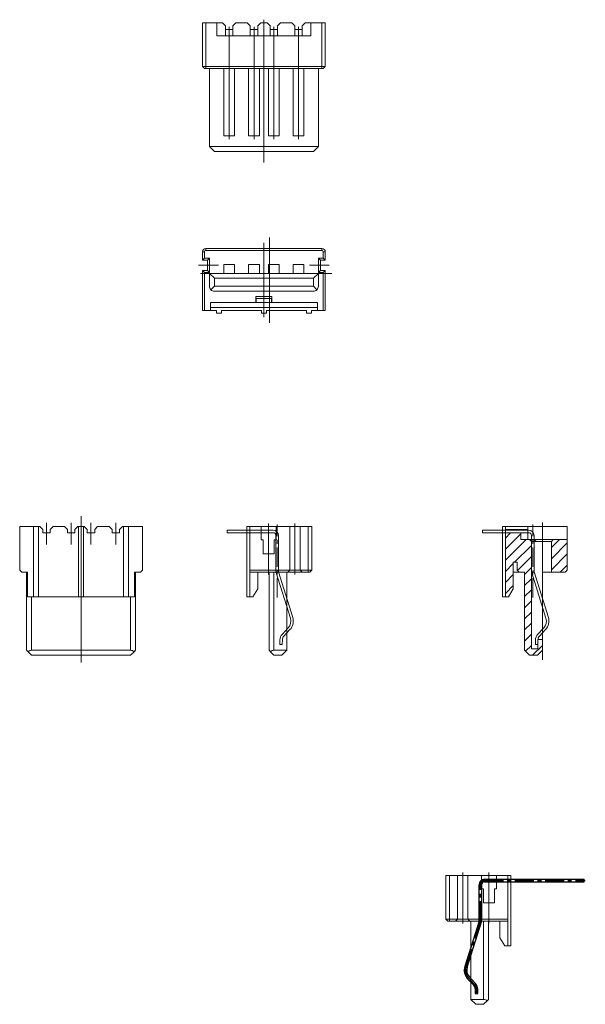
# Model space of a CAD drawing. Header units: millimetres. Extents: x -1657 to 8845, y -11980 to 3013.
# Tile 200 of 256: x 320 to 377, y 2160 to 2259. Entities that reach past the tile are written whole.
import ezdxf

# ---------------------------------------------------------------- set-up
doc = ezdxf.new("R2010")
doc.units = ezdxf.units.MM
doc.linetypes.add('CENTER', pattern=[2, 1.25, -0.25, 0.25, -0.25])
doc.layers.add('01', color=6, linetype='Continuous')
pattern_1 = [(45, (120.5003, -577.25575), (-0.561266, 0.561266), [])]

# ---------------------------------------------------------------- blocks, each defined once
blk = doc.blocks.new('85AF4')
at = {"color": 1, "lineweight": 9, "ltscale": 0.03}
for p, q in [((5, -13.54), (5, 1.224)), ((1.5, -10.692), (1.5, -12.886)), ((4, -10.692), (4, -12.886)), ((6, -10.692), (6, -12.886)), ((8.5, -10.692), (8.5, -12.886))]:
    blk.add_line(p, q, dxfattribs=at)
at = {"color": 7, "linetype": 'Continuous', "lineweight": 15}
for p, q in [((-0.5, 0), (-0.354, 0.146)), ((-0.5, -7.9), (-0.5, 0)), ((-0.354, 0.146), (0, 0.5)), ((0, 0.5), (10, 0.5)), ((0, 0), (0, -5.4)), ((10, 0), (0, 0)), ((10.354, 0.146), (10, 0.5)), ((10, -5.4), (10, 0)), ((10.354, 0.146), (10.5, 0)), ((10.5, 0), (10.5, -7.9)), ((0.2, -5.4), (-0.4, -5.4)), ((-0.4, -7.9), (-0.4, -5.4)), ((0.2, -12.5), (0.2, -5.4)), ((0.2, -5.4), (0.7, -5.4)), ((4.75, -5.4), (0.7, -5.4)), ((0.7, -5.4), (0.7, -12.5)), ((4.75, -12.5), (4.75, -5.4)), ((4.75, -5.4), (5.25, -5.4)), ((9.3, -5.4), (5.25, -5.4)), ((5.25, -5.4), (5.25, -12.5)), ((9.3, -12.5), (9.3, -5.4)), ((9.3, -5.4), (9.8, -5.4)), ((9.8, -5.4), (10.4, -5.4)), ((9.8, -5.4), (9.8, -12.5)), ((10.4, -5.4), (10.4, -7.9)), ((-1, -7.9), (-1.2, -8.1)), ((-0.4, -7.9), (-1, -7.9)), ((11, -7.9), (10.4, -7.9)), ((11.2, -8.1), (11, -7.9)), ((-1.2, -12.5), (-1.2, -8.1)), ((11.2, -8.1), (11.2, -12.5)), ((1.125, -11.85), (1.125, -12.2)), ((1.125, -11.85), (1.875, -11.85)), ((1.875, -11.85), (1.875, -12.2)), ((3.625, -11.85), (3.625, -12.2)), ((3.625, -11.85), (4.375, -11.85)), ((4.375, -11.85), (4.375, -12.2)), ((5.625, -11.85), (5.625, -12.2)), ((6.375, -11.85), (5.625, -11.85)), ((6.375, -11.85), (6.375, -12.2)), ((8.125, -11.85), (8.125, -12.2)), ((8.875, -11.85), (8.125, -11.85)), ((8.875, -11.85), (8.875, -12.2)), ((0.2, -12.5), (-1.2, -12.5)), ((0.2, -12.5), (0.7, -12.5)), ((0.825, -12.5), (0.7, -12.5)), ((0.825, -12.5), (1.125, -12.2)), ((1.875, -12.2), (2.175, -12.5)), ((3.325, -12.5), (2.175, -12.5)), ((3.325, -12.5), (3.625, -12.2)), ((4.375, -12.2), (4.675, -12.5)), ((4.75, -12.5), (4.675, -12.5)), ((4.75, -12.5), (5.25, -12.5)), ((5.325, -12.5), (5.25, -12.5)), ((5.325, -12.5), (5.625, -12.2)), ((6.375, -12.2), (6.675, -12.5)), ((7.825, -12.5), (6.675, -12.5)), ((7.825, -12.5), (8.125, -12.2)), ((8.875, -12.2), (9.175, -12.5)), ((9.3, -12.5), (9.175, -12.5)), ((9.3, -12.5), (9.8, -12.5)), ((11.2, -12.5), (9.8, -12.5))]:
    blk.add_line(p, q, dxfattribs=at)
for centre, start, end in [((0, 0.5), 225, 270), ((10, 0.5), 270, 315)]:
    blk.add_arc(centre, 0.5, start, end, dxfattribs=at)
blk = doc.blocks.new('85971')
at = {"color": 7, "linetype": 'Continuous', "lineweight": 15}
for p, q in [((0.445, 1.7), (0.245, 1.5)), ((0.245, 1.35), (0.245, 1.5)), ((0.245, 0.725), (0.245, 1.35)), ((0.445, 1.35), (0.245, 1.35)), ((0.445, 1.7), (0.445, 1.35)), ((0.445, 1.7), (4.845, 1.7)), ((4.845, 1.35), (0.445, 1.35)), ((0.445, 1.35), (0.445, 0.55)), ((3.545, 1.7), (4.845, 1.7)), ((4.845, 1.7), (4.845, 1.35)), ((4.845, 0.55), (4.845, 1.35)), ((0.445, 0.525), (0.245, 0.725)), ((0.245, 0.465), (0.245, 0.725)), ((0.245, -0.75), (0.245, 0.49)), ((0.445, 0.55), (0.445, -0.55)), ((0.445, 0.525), (4.845, 0.525)), ((4.845, -0.55), (4.845, 0.55)), ((-7.655, -0.81), (-8.155, -1.31)), ((-7.655, -0.81), (0.245, -0.81)), ((-7.655, -2.11), (-7.655, -0.81)), ((-7.655, -0.81), (0.245, -0.81)), ((0.245, -0.725), (0.445, -0.525)), ((0.245, -4.55), (0.245, -0.75)), ((0.245, -0.87), (0.245, -2.11)), ((0.445, -0.525), (4.845, -0.525)), ((0.445, -0.55), (0.445, -4.55)), ((4.845, -1.9), (4.845, -0.55)), ((-8.155, -1.31), (-8.155, -2.11)), ((3.495, -1.9), (4.845, -1.9)), ((3.495, -1.9), (3.495, -2.1)), ((4.845, -3.4), (4.845, -1.9)), ((-8.155, -2.11), (-7.802, -2.464)), ((-7.802, -2.464), (-7.655, -2.61)), ((0.245, -2.11), (-7.655, -2.11)), ((-7.655, -2.61), (0.245, -2.61)), ((0.245, -2.11), (0.245, -2.37)), ((0.245, -2.37), (0.245, -2.97)), ((0.245, -2.97), (0.245, -3.12)), ((3.495, -2.1), (2.095, -2.1)), ((2.095, -2.1), (2.095, -3.2)), ((-1.455, -3.75), (-2.255, -4.25)), ((-1.455, -3.75), (0.245, -3.75)), ((2.095, -3.2), (3.495, -3.2)), ((3.495, -3.2), (3.495, -3.4)), ((3.495, -3.4), (4.845, -3.4)), ((4.845, -4.55), (4.845, -3.4)), ((-2.255, -4.55), (-2.255, -4.25)), ((-2.255, -4.55), (0.245, -4.55)), ((-2.255, -4.55), (-2.255, -4.85)), ((-2.255, -4.85), (4.845, -4.85)), ((0.445, -4.55), (0.245, -4.55)), ((0.445, -4.55), (4.845, -4.55)), ((4.845, -4.55), (4.845, -4.85))]:
    blk.add_line(p, q, dxfattribs=at)
at = {"color": 1, "lineweight": 9, "ltscale": 0.03}
for p, q in [((0, 0), (5.152, 0)), ((0, -2.65), (5.152, -2.65))]:
    blk.add_line(p, q, dxfattribs=at)
at = {"color": 7, "linetype": 'Continuous', "lineweight": 15}
blk.add_arc((-8.155, -2.11), 0.5, 315, 0, dxfattribs=at)
blk = doc.blocks.new('860C9')
at = {"layer": '01', "lineweight": 15}
for p, q in [((-3.921, 0.669), (-3.26, 1.29)), ((-3.749, 0.487), (-3.089, 1.108)), ((-2.106, 1.334), (2.489, -0.1)), ((-2.031, 1.572), (2.563, 0.139)), ((-1.539, 1.419), (-1.539, 1.42)), ((-4.753, 0.517), (-4.294, 0.519)), ((-4.751, 0.267), (-4.753, 0.517)), ((-4.751, 0.267), (-4.292, 0.269)), ((-3.595, 0.975), (-3.598, 0.975)), ((-0.967, 0.975), (-0.967, 0.978)), ((2.552, 0.142), (2.552, 0.145)), ((2.653, 0.125), (6.232, 0.125)), ((2.653, -0.125), (6.232, -0.125)), ((6.532, -0.425), (6.532, -5.065)), ((6.782, -0.424), (6.782, -5.065)), ((6.782, -5.065), (6.532, -5.065))]:
    blk.add_line(p, q, dxfattribs=at)
at = {"layer": '01', "color": 1, "linetype": 'CENTER', "lineweight": 15, "ltscale": 1.548414}
blk.add_line((0, 0), (7.357, 0), dxfattribs=at)
at = {"layer": '01', "lineweight": 15}
for centre, radius, start, end in [((-2.404, 0.379), 1.25, 72.66978, 133.22793), ((-2.404, 0.379), 1, 72.66978, 133.22793), ((-4.297, 1.069), 0.55, 270.35409, 313.22793), ((-4.297, 1.069), 0.8, 270.35409, 313.22793), ((2.653, 0.425), 0.3, 252.66978, 273.35409), ((6.232, -0.425), 0.55, 0, 90), ((2.653, 0.425), 0.55, 252.66978, 273.35409), ((6.232, -0.425), 0.3, 0, 90)]:
    blk.add_arc(centre, radius, start, end, dxfattribs=at)
blk = doc.blocks.new('85907')
at = {"lineweight": 9, "ltscale": 0.5}
h = blk.add_hatch(dxfattribs=at)
h.set_pattern_fill('ANSI31', color=4, scale=0.25, style=0)
h.set_pattern_definition(pattern_1)
h.paths.add_polyline_path([(11.981, 0.903), (12.181, 1.103), (12.181, 2.513), (9.081, 2.513), (8.881, 2.313), (8.881, 0.903)], flags=0)
h = blk.add_hatch(dxfattribs=at)
h.set_pattern_fill('ANSI31', color=4, scale=0.25, style=0)
h.set_pattern_definition(pattern_1)
h.paths.add_polyline_path([(12.181, -1.317), (11.981, -1.117), (1.131, -1.117), (1.131, -0.45), (2.081, -0.45), (2.081, 0), (0.981, 0), (0.481, -0.5), (0.481, -1.3), (0.981, -1.8), (8.881, -1.8), (8.881, -2.337), (9.081, -2.537), (9.881, -2.537), (9.881, -2.937), (7.181, -2.937), (6.381, -3.437), (6.381, -3.737), (12.831, -3.737), (12.831, -2.187), (12.181, -2.187)], flags=0)
at = {"color": 7, "linetype": 'Continuous', "lineweight": 15}
for p, q in [((8.881, 2.313), (9.081, 2.513)), ((8.881, 0.903), (8.881, 2.313)), ((12.181, 2.513), (9.081, 2.513)), ((12.181, 2.513), (13.481, 2.513)), ((12.181, 2.513), (12.181, 1.103)), ((13.481, -1.487), (13.481, 2.513)), ((12.181, 1.103), (11.981, 0.903)), ((12.181, 1.103), (12.181, -0.627)), ((0.481, -0.5), (0.981, 0)), ((2.081, 0), (0.981, 0)), ((2.081, 0), (8.881, 0)), ((2.081, -0.45), (2.081, 0)), ((8.881, 0.903), (8.881, 0)), ((8.881, 0.903), (11.981, 0.903)), ((11.981, -0.827), (11.981, 0.903)), ((0.481, -1.3), (0.481, -0.5)), ((1.131, -1.117), (1.131, -0.45)), ((1.131, -0.45), (2.081, -0.45)), ((8.881, -0.827), (11.981, -0.827)), ((8.881, -0.827), (8.881, -1.117)), ((12.181, -0.627), (11.981, -0.827)), ((11.981, -1.117), (11.981, -0.827)), ((12.181, -0.627), (12.181, -1.317)), ((0.981, -1.8), (0.481, -1.3)), ((0.981, -1.8), (8.881, -1.8)), ((11.981, -1.117), (1.131, -1.117)), ((8.881, -2.337), (8.881, -1.8)), ((11.981, -1.117), (12.181, -1.317)), ((12.181, -1.317), (12.181, -2.187)), ((12.181, -1.487), (13.181, -1.487)), ((13.181, -1.487), (13.481, -1.487)), ((13.181, -3.737), (13.181, -1.487)), ((13.481, -1.487), (13.481, -3.737)), ((6.381, -3.437), (7.181, -2.937)), ((9.881, -2.937), (7.181, -2.937)), ((8.881, -2.337), (8.881, -2.937)), ((9.081, -2.537), (8.881, -2.337)), ((9.081, -2.537), (9.881, -2.537)), ((9.881, -2.937), (9.881, -2.537)), ((12.831, -2.187), (12.181, -2.187)), ((12.831, -2.187), (12.831, -3.737)), ((6.381, -3.437), (6.381, -3.737)), ((6.381, -3.737), (6.381, -4.037)), ((6.381, -3.737), (12.831, -3.737)), ((12.831, -3.737), (13.181, -3.737)), ((13.481, -3.737), (13.181, -3.737)), ((13.481, -3.737), (13.481, -4.037)), ((6.381, -4.037), (13.481, -4.037))]:
    blk.add_line(p, q, dxfattribs=at)
at = {"color": 1, "lineweight": 9, "ltscale": 0.03}
blk.add_line((0, 0), (13.894, 0), dxfattribs=at)
blk = doc.blocks.new('90C6')
at = {"color": 7, "linetype": 'Continuous', "lineweight": 15}
for p, q in [((-10.075, 0.65), (-9.725, 0.65)), ((-10.075, -3.75), (-10.075, 0.65)), ((-8.625, 0.65), (-9.725, 0.65)), ((-9.725, 0.65), (-9.725, -3.75)), ((-8.05, 0.65), (-8.625, 0.65)), ((-8.625, -0.65), (-8.625, 0.65)), ((-7.75, 0.35), (-8.05, 0.65)), ((-7.75, 0.35), (-7.75, -0.65)), ((-7.75, 0), (-7, 0)), ((-6.7, 0.65), (-7, 0.35)), ((-7, -0.65), (-7, 0.35)), ((-5.55, 0.65), (-6.7, 0.65)), ((-5.25, 0.35), (-5.55, 0.65)), ((-5.25, 0.35), (-5.25, -0.65)), ((-5.25, 0), (-4.5, 0)), ((-4.2, 0.65), (-4.5, 0.35)), ((-4.5, -0.65), (-4.5, 0.35)), ((-3.55, 0.65), (-4.2, 0.65)), ((-3.25, 0.35), (-3.55, 0.65)), ((-3.25, -0.65), (-3.25, 0.35)), ((-2.5, 0), (-3.25, 0)), ((-2.2, 0.65), (-2.5, 0.35)), ((-2.5, 0.35), (-2.5, -0.65)), ((-1.05, 0.65), (-2.2, 0.65)), ((-0.75, 0.35), (-1.05, 0.65)), ((-0.75, -0.65), (-0.75, 0.35)), ((0, 0), (-0.75, 0)), ((0.3, 0.65), (0, 0.35)), ((0, 0.35), (0, -0.65)), ((0.875, 0.65), (0.3, 0.65)), ((0.875, -0.65), (0.875, 0.65)), ((1.975, 0.65), (0.875, 0.65)), ((1.975, 0.65), (2.325, 0.65)), ((1.975, -3.75), (1.975, 0.65)), ((2.325, 0.65), (2.325, -3.75)), ((-8.625, -0.65), (0.875, -0.65)), ((-10.075, -3.75), (-9.875, -3.95)), ((-10.075, -3.75), (-9.725, -3.75)), ((-9.725, -3.95), (-9.875, -3.95)), ((-9.725, -3.75), (-9.725, -3.95)), ((-9.725, -3.75), (1.975, -3.75)), ((1.975, -3.95), (-9.725, -3.95)), ((-9.375, -11.85), (-9.375, -3.95)), ((-7.915, -3.95), (-7.915, -10.75)), ((-6.835, -10.75), (-6.835, -3.95)), ((-5.415, -3.95), (-5.415, -10.75)), ((-4.335, -10.75), (-4.335, -3.95)), ((-3.415, -10.75), (-3.415, -3.95)), ((-2.335, -3.95), (-2.335, -10.75)), ((-0.915, -10.75), (-0.915, -3.95)), ((0.165, -3.95), (0.165, -10.75)), ((1.625, -11.85), (1.625, -3.95)), ((1.975, -3.75), (1.975, -3.95)), ((1.975, -3.75), (2.325, -3.75)), ((2.125, -3.95), (1.975, -3.95)), ((2.325, -3.75), (2.125, -3.95)), ((-6.835, -10.75), (-7.915, -10.75)), ((-4.335, -10.75), (-5.415, -10.75)), ((-2.335, -10.75), (-3.415, -10.75)), ((0.165, -10.75), (-0.915, -10.75)), ((-8.875, -12.35), (-9.375, -11.85)), ((-9.375, -11.85), (1.625, -11.85)), ((1.125, -12.35), (1.625, -11.85)), ((1.125, -12.35), (-8.875, -12.35))]:
    blk.add_line(p, q, dxfattribs=at)
at = {"color": 1, "lineweight": 9, "ltscale": 0.03}
for p, q in [((-7.375, 0.266), (-7.375, -11.093)), ((-4.875, 0.266), (-4.875, -11.093)), ((-3.875, -13.445), (-3.875, 0.976)), ((-2.875, 0.266), (-2.875, -11.093)), ((-0.375, 0.266), (-0.375, -11.093))]:
    blk.add_line(p, q, dxfattribs=at)
blk = doc.blocks.new('E7EB')
at = {"layer": '01', "ltscale": 0.5}
for p, q in [((0.425, 4.13), (10.497, 4.13)), ((10.497, 3.88), (10.497, 4.13)), ((10.497, 3.88), (10.497, 4.13)), ((10.497, 3.88), (10.497, 4.13)), ((-0.125, 0), (-0.125, 3.58)), ((0.125, 3.58), (0.125, 0)), ((0.425, 3.88), (10.497, 3.88)), ((-0.139, -0.089), (-1.572, -4.684)), ((-1.334, -4.758), (0.1, -0.164)), ((-1.29, -5.912), (-0.669, -6.573)), ((-0.487, -6.402), (-1.108, -5.741)), ((-0.519, -6.947), (-0.517, -7.405)), ((-0.267, -7.404), (-0.269, -6.945)), ((-0.517, -7.405), (-0.267, -7.404))]:
    blk.add_line(p, q, dxfattribs=at)
at = {"layer": '01', "color": 1, "linetype": 'CENTER', "ltscale": 1.52888}
for p, q in [((0.425, 4.005), (10.597, 4.005)), ((0, 0), (0, 3.58)), ((0, 0), (0, 3.58)), ((-1.453, -4.721), (-0.019, -0.127)), ((-0.578, -6.488), (-1.199, -5.827)), ((-0.392, -7.405), (-0.394, -6.946))]:
    blk.add_line(p, q, dxfattribs=at)
at = {"layer": '01', "ltscale": 0.5}
for centre, radius, start, end in [((0.425, 3.58), 0.55, 90, 180), ((0.425, 3.58), 0.3, 90, 180), ((-0.425, 0), 0.3, 342.66978, 0), ((-0.425, 0), 0.55, 342.66978, 0), ((-0.379, -5.056), 1.25, 162.66978, 223.22794), ((-0.379, -5.056), 1, 162.66978, 223.22794), ((-1.069, -6.95), 0.55, 0.35411, 43.22794), ((-1.069, -6.95), 0.8, 0.35405, 43.22794)]:
    blk.add_arc(centre, radius, start, end, dxfattribs=at)
at = {"layer": '01', "color": 1, "linetype": 'CENTER', "ltscale": 1.52888}
for centre, radius, start, end in [((0.425, 3.58), 0.425, 90, 180), ((-0.425, 0), 0.425, 342.66979, 0.00001), ((-0.379, -5.056), 1.125, 162.66978, 223.22794), ((-1.069, -6.95), 0.675, 0.35411, 43.22794)]:
    blk.add_arc(centre, radius, start, end, dxfattribs=at)

msp = doc.modelspace()

# ---------------------------------------------------------------- linework, layer by layer
at = {"color": 1, "lineweight": 9, "ltscale": 0.03}
for p, q in [((345.0278, 2237.4556), (345.0278, 2228.8521)), ((344.4691, 2236.9328), (344.4691, 2229.4331)), ((339.8686, 2234.6586), (337.8788, 2234.6586)), ((349.0697, 2234.6586), (351.0595, 2234.6586)), ((351.3164, 2233.8456), (338.0788, 2233.8456))]:
    msp.add_line(p, q, dxfattribs=at)
at = {"color": 7, "linetype": 'Continuous', "lineweight": 15}
for p, q in [((338.2691, 2235.1836), (338.2691, 2236.0086)), ((338.2691, 2236.0086), (338.4691, 2236.0086)), ((338.4691, 2236.0086), (338.4691, 2235.3836)), ((338.6191, 2236.3586), (350.3191, 2236.3586)), ((338.6191, 2236.3586), (338.6191, 2236.1586)), ((350.3191, 2236.1586), (338.6191, 2236.1586)), ((350.3191, 2236.3586), (350.3191, 2236.1586)), ((350.4691, 2235.3836), (350.4691, 2236.0086)), ((350.6691, 2236.0086), (350.4691, 2236.0086)), ((350.6691, 2236.0086), (350.6691, 2235.1836)), ((338.4691, 2235.3836), (338.2691, 2235.1836)), ((338.7691, 2235.1836), (338.2691, 2235.1836)), ((338.4691, 2235.3836), (338.9691, 2235.3836)), ((338.9691, 2235.3836), (338.7691, 2235.1836)), ((338.7691, 2234.1336), (338.7691, 2235.1836)), ((338.9691, 2235.3836), (338.9691, 2233.9336)), ((349.9691, 2235.3836), (350.4691, 2235.3836)), ((349.9691, 2233.9336), (349.9691, 2235.3836)), ((350.1691, 2235.1836), (349.9691, 2235.3836)), ((350.6691, 2235.1836), (350.1691, 2235.1836)), ((350.1691, 2235.1836), (350.1691, 2234.1336)), ((350.6691, 2235.1836), (350.4691, 2235.3836)), ((338.2691, 2234.1336), (338.4691, 2233.9336)), ((338.2691, 2234.1336), (338.7691, 2234.1336)), ((338.2691, 2230.1086), (338.2691, 2234.1336)), ((338.9691, 2233.9336), (338.7691, 2234.1336)), ((340.4291, 2234.7486), (341.5091, 2234.7486)), ((340.4291, 2233.8456), (340.4291, 2234.7486)), ((341.5091, 2234.7486), (341.5091, 2233.8456)), ((342.9291, 2234.7486), (344.0091, 2234.7486)), ((342.9291, 2233.8456), (342.9291, 2234.7486)), ((344.0091, 2234.7486), (344.0091, 2233.8456)), ((346.0091, 2234.7486), (344.9291, 2234.7486)), ((344.9291, 2234.7486), (344.9291, 2233.8456)), ((346.0091, 2233.8456), (346.0091, 2234.7486)), ((348.5091, 2234.7486), (347.4291, 2234.7486)), ((347.4291, 2234.7486), (347.4291, 2233.8456)), ((348.5091, 2233.8456), (348.5091, 2234.7486)), ((350.1691, 2234.1336), (349.9691, 2233.9336)), ((350.1691, 2234.1336), (350.6691, 2234.1336)), ((350.4691, 2233.9336), (350.6691, 2234.1336)), ((350.6691, 2234.1336), (350.6691, 2230.1086)), ((338.4691, 2233.9336), (338.4691, 2230.1086)), ((338.9691, 2233.9336), (338.4691, 2233.9336)), ((339.4691, 2233.3456), (338.9691, 2233.8456)), ((338.9691, 2233.8456), (349.9691, 2233.8456)), ((338.9691, 2232.5456), (338.9691, 2233.8456)), ((349.4691, 2233.3456), (339.4691, 2233.3456)), ((339.4691, 2233.3456), (339.4691, 2232.5456)), ((349.4691, 2233.3456), (349.9691, 2233.8456)), ((349.4691, 2232.5456), (349.4691, 2233.3456)), ((350.4691, 2233.9336), (349.9691, 2233.9336)), ((349.9691, 2233.8456), (349.9691, 2232.5456)), ((350.4691, 2230.1086), (350.4691, 2233.9336)), ((339.1156, 2232.192), (339.4691, 2232.5456)), ((339.4691, 2232.5456), (349.4691, 2232.5456)), ((349.4691, 2232.0456), (339.4691, 2232.0456)), ((349.8227, 2232.192), (349.4691, 2232.5456)), ((343.6691, 2231.5086), (345.2691, 2231.5086)), ((343.6691, 2231.5086), (343.6691, 2230.9086)), ((343.6726, 2231.3086), (343.6691, 2231.5086)), ((345.2657, 2231.3086), (343.6726, 2231.3086)), ((343.6866, 2231.3086), (343.6866, 2230.9086)), ((345.2517, 2230.9086), (345.2517, 2231.3086)), ((345.2691, 2231.5086), (345.2657, 2231.3086)), ((345.2691, 2230.9086), (345.2691, 2231.5086)), ((338.4691, 2230.1086), (338.2691, 2230.1086)), ((339.0691, 2230.1086), (338.4691, 2230.1086)), ((339.0691, 2230.4086), (339.0691, 2230.9086)), ((339.0691, 2230.9086), (349.8691, 2230.9086)), ((349.8691, 2230.4086), (339.0691, 2230.4086)), ((339.0691, 2230.4086), (339.0691, 2230.1086)), ((339.6691, 2230.1086), (339.0691, 2230.1086)), ((339.6691, 2230.1086), (339.6691, 2229.8086)), ((340.1691, 2230.1086), (340.1691, 2229.8086)), ((344.2191, 2230.1086), (340.1691, 2230.1086)), ((344.2191, 2230.1086), (344.2191, 2229.8086)), ((344.7191, 2230.1086), (344.7191, 2229.8086)), ((348.7691, 2230.1086), (344.7191, 2230.1086)), ((348.7691, 2230.1086), (348.7691, 2229.8086)), ((349.2691, 2230.1086), (349.2691, 2229.8086)), ((349.2691, 2230.1086), (349.8691, 2230.1086)), ((349.8691, 2230.9086), (349.8691, 2230.4086)), ((349.8691, 2230.1086), (349.8691, 2230.4086)), ((350.4691, 2230.1086), (349.8691, 2230.1086)), ((350.6691, 2230.1086), (350.4691, 2230.1086)), ((339.6691, 2229.8086), (340.1691, 2229.8086)), ((344.2191, 2229.8086), (344.7191, 2229.8086)), ((348.7691, 2229.8086), (349.2691, 2229.8086))]:
    msp.add_line(p, q, dxfattribs=at)
for centre, radius, start, end in [((338.6191, 2236.0086), 0.35, 90, 180), ((338.6191, 2236.0086), 0.15, 90, 180), ((350.3191, 2236.0086), 0.35, 0, 90), ((350.3191, 2236.0086), 0.15, 0, 90), ((339.4691, 2232.5456), 0.5, 180, 225), ((339.4691, 2232.5456), 0.5, 225, 270), ((349.4691, 2232.5456), 0.5, 270, 315), ((349.4691, 2232.5456), 0.5, 315, 0)]:
    msp.add_arc(centre, radius, start, end, dxfattribs=at)

# ---------------------------------------------------------------- block references
msp.add_blockref('90C6', (348.3441, 2258.4961))
at = {"ltscale": 0.5}
for name, p, rotation in [('85AF4', (331.0018, 2195.7696), 180), ('85971', (364.5501, 2168.1611), 90)]:
    msp.add_blockref(name, p, dxfattribs=dict(at, rotation=rotation))
at = {"ltscale": 0.5, "xscale": -1, "rotation": 270}
for name, p in [('85971', (347.598, 2203.4249)), ('85907', (372.5987, 2194.7883))]:
    msp.add_blockref(name, p, dxfattribs=at)
at = {"layer": '01', "ltscale": 0.5, "xscale": -1, "rotation": 270}
for p in [(345.813, 2201.1174), (371.6267, 2201.1174)]:
    msp.add_blockref('860C9', p, dxfattribs=at)
at = {"layer": '01', "ltscale": 1.375}
msp.add_blockref('E7EB', (366.3351, 2168.5061), dxfattribs=at)

doc.saveas('drawing.dxf')
